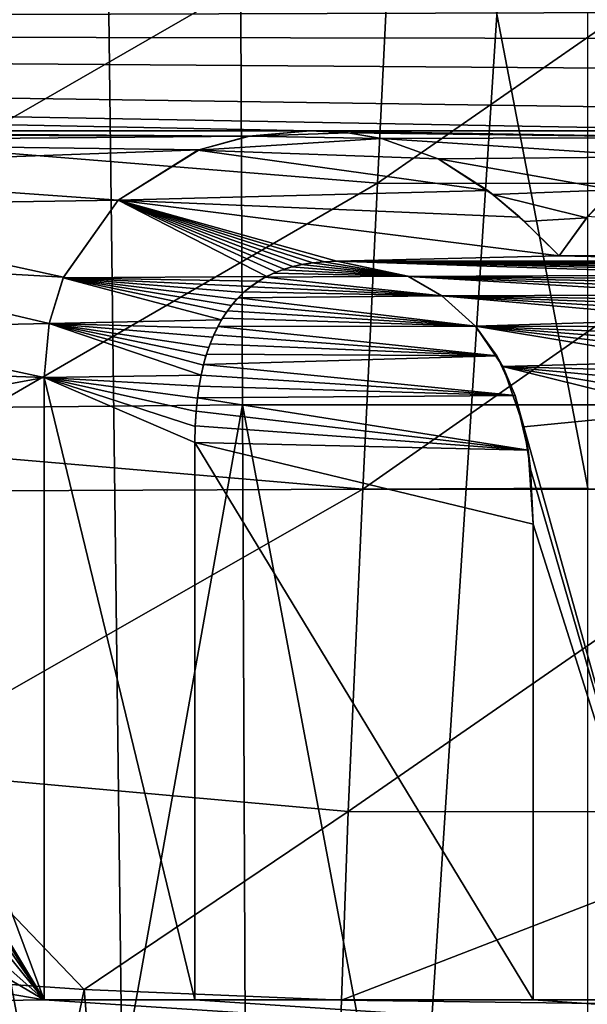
# Model space of a CAD drawing. Header units: millimetres. Extents: x -65 to 65, y -82 to 87.
# Tile 24 of 223: x -2.21 to 0, y -26.27 to -22.44. Entities that reach past the tile are written whole.
import ezdxf

# ---------------------------------------------------------------- set-up
doc = ezdxf.new("R2010")
doc.units = ezdxf.units.MM
doc.header["$LTSCALE"] = 101.851852
for name, color, linetype in [('3', 7, 'CONTINUOUS'), ('35', 7, 'CONTINUOUS'), ('4', 7, 'CONTINUOUS'), ('471', 7, 'CONTINUOUS'), ('812', 7, 'CONTINUOUS'), ('817', 7, 'CONTINUOUS'), ('845', 7, 'CONTINUOUS'), ('879', 7, 'CONTINUOUS'), ('880', 7, 'CONTINUOUS'), ('881', 7, 'CONTINUOUS'), ('882', 7, 'CONTINUOUS'), ('883', 7, 'CONTINUOUS'), ('884', 7, 'CONTINUOUS'), ('885', 7, 'CONTINUOUS'), ('886', 7, 'CONTINUOUS'), ('887', 7, 'CONTINUOUS'), ('888', 7, 'CONTINUOUS'), ('889', 7, 'CONTINUOUS'), ('890', 7, 'CONTINUOUS'), ('891', 7, 'CONTINUOUS')]:
    doc.layers.add(name, color=color, linetype=linetype)

msp = doc.modelspace()

# ---------------------------------------------------------------- linework, layer by layer
at = {"layer": '3', "color": 7, "linetype": 'CONTINUOUS', "true_color": 0xebebeb}
for points in [[(-4.2048, -9.9865, 127.9142), (-4.0266, -23.9608, 130.3782), (-1.403, -9.9598, 128.0651), (-4.2048, -9.9865, 127.9142)], [(-4.0266, -23.9608, 130.3782), (-1.3437, -23.9342, 130.5292), (-1.403, -9.9598, 128.0651), (-4.0266, -23.9608, 130.3782)], [(-1.3437, -23.9342, 130.5292), (1.3437, -23.9342, 130.5292), (-1.403, -9.9598, 128.0651), (-1.3437, -23.9342, 130.5292)], [(-1.403, -9.9598, 128.0651), (1.3437, -23.9342, 130.5292), (1.403, -9.9598, 128.0651), (-1.403, -9.9598, 128.0651)], [(-4.0266, -23.9608, 130.3782), (-3.8487, -37.9352, 132.8422), (-1.3437, -23.9342, 130.5292), (-4.0266, -23.9608, 130.3782)], [(-3.8487, -37.9352, 132.8422), (-1.2844, -37.9085, 132.9932), (-1.3437, -23.9342, 130.5292), (-3.8487, -37.9352, 132.8422)], [(-1.2844, -37.9085, 132.9932), (1.2844, -37.9085, 132.9932), (-1.3437, -23.9342, 130.5292), (-1.2844, -37.9085, 132.9932)], [(-1.3437, -23.9342, 130.5292), (1.2844, -37.9085, 132.9932), (1.3437, -23.9342, 130.5292), (-1.3437, -23.9342, 130.5292)]]:
    msp.add_3dface(points, dxfattribs=at)
at = {"layer": '35', "color": 7, "linetype": 'CONTINUOUS', "true_color": 0xebebeb}
for points in [[(-0.7638, -21.9667, 126.0388), (-2.4528, -22.9388, 126.6559), (-2.293, -21.8502, 125.9394), (-0.7638, -21.9667, 126.0388)], [(-0.8184, -23.0713, 126.7623), (-2.4528, -22.9388, 126.6559), (-0.7638, -21.9667, 126.0388), (-0.8184, -23.0713, 126.7623)], [(0.7699, -21.9673, 126.0387), (-0.8184, -23.0713, 126.7623), (-0.7638, -21.9667, 126.0388), (0.7699, -21.9673, 126.0387)], [(0.824, -23.072, 126.7623), (-0.8184, -23.0713, 126.7623), (0.7699, -21.9673, 126.0387), (0.824, -23.072, 126.7623)], [(-0.8184, -23.0713, 126.7623), (-2.6172, -24.1124, 127.221), (-2.4528, -22.9388, 126.6559), (-0.8184, -23.0713, 126.7623)], [(-0.875, -24.2617, 127.3335), (-2.6172, -24.1124, 127.221), (-0.8184, -23.0713, 126.7623), (-0.875, -24.2617, 127.3335)], [(0.824, -23.072, 126.7623), (-0.875, -24.2617, 127.3335), (-0.8184, -23.0713, 126.7623), (0.824, -23.072, 126.7623)], [(0.8795, -24.2626, 127.3336), (-0.875, -24.2617, 127.3335), (0.824, -23.072, 126.7623), (0.8795, -24.2626, 127.3336)], [(-0.875, -24.2617, 127.3335), (-2.7835, -25.3506, 127.6248), (-2.6172, -24.1124, 127.221), (-0.875, -24.2617, 127.3335)], [(-0.9325, -25.517, 127.7424), (-2.7835, -25.3506, 127.6248), (-0.875, -24.2617, 127.3335), (-0.9325, -25.517, 127.7424)], [(0.8795, -24.2626, 127.3336), (-0.9325, -25.517, 127.7424), (-0.875, -24.2617, 127.3335), (0.8795, -24.2626, 127.3336)], [(0.9357, -25.5183, 127.7426), (-0.9325, -25.517, 127.7424), (0.8795, -24.2626, 127.3336), (0.9357, -25.5183, 127.7426)], [(-1.9596, -26.2095, 127.8572), (-2.9658, -26.1408, 127.7854), (-2.7835, -25.3506, 127.6248), (-1.9596, -26.2095, 127.8572)], [(-0.9325, -25.517, 127.7424), (-1.9596, -26.2095, 127.8572), (-2.7835, -25.3506, 127.6248), (-0.9325, -25.517, 127.7424)], [(-0.958, -26.2503, 127.8997), (-1.9596, -26.2095, 127.8572), (-0.9325, -25.517, 127.7424), (-0.958, -26.2503, 127.8997)], [(0.9357, -25.5183, 127.7426), (-0.958, -26.2503, 127.8997), (-0.9325, -25.517, 127.7424), (0.9357, -25.5183, 127.7426)], [(0.0372, -26.2635, 127.9131), (-0.958, -26.2503, 127.8997), (0.9357, -25.5183, 127.7426), (0.0372, -26.2635, 127.9131)]]:
    msp.add_3dface(points, dxfattribs=at)
at = {"layer": '4', "color": 7, "linetype": 'CONTINUOUS', "true_color": 0xebebeb}
for points in [[(-1.9596, -26.2095, 127.8572), (-3.7243, -34.7659, 129.2355), (-2.9658, -26.1408, 127.7854), (-1.9596, -26.2095, 127.8572)], [(-1.2433, -34.7391, 129.3879), (-3.7243, -34.7659, 129.2355), (-1.9596, -26.2095, 127.8572), (-1.2433, -34.7391, 129.3879)], [(-0.958, -26.2503, 127.8997), (-1.2433, -34.7391, 129.3879), (-1.9596, -26.2095, 127.8572), (-0.958, -26.2503, 127.8997)], [(1.2426, -34.7391, 129.3879), (-1.2433, -34.7391, 129.3879), (1.0321, -26.2493, 127.8977), (1.2426, -34.7391, 129.3879)], [(1.0321, -26.2493, 127.8977), (-1.2433, -34.7391, 129.3879), (0.0372, -26.2635, 127.9131), (1.0321, -26.2493, 127.8977)], [(0.0372, -26.2635, 127.9131), (-1.2433, -34.7391, 129.3879), (-0.958, -26.2503, 127.8997), (0.0372, -26.2635, 127.9131)]]:
    msp.add_3dface(points, dxfattribs=at)
at = {"layer": '471', "color": 7, "linetype": 'CONTINUOUS', "true_color": 0xebebeb}
for points in [[(0, -10.1198, 128.1128), (-2.7121, -10.1323, 128.0421), (0, -24.2579, 130.6058), (0, -10.1198, 128.1128)], [(0, -24.2579, 130.6058), (-2.7121, -10.1323, 128.0421), (-2.5979, -24.2704, 130.5349), (0, -24.2579, 130.6058)], [(0, -24.2579, 130.6058), (-2.5979, -24.2704, 130.5349), (0, -38.396, 133.0987), (0, -24.2579, 130.6058)], [(0, -38.396, 133.0987), (-2.5979, -24.2704, 130.5349), (-2.4837, -38.4085, 133.0276), (0, -38.396, 133.0987)]]:
    msp.add_3dface(points, dxfattribs=at)
at = {"layer": '812', "linetype": 'CONTINUOUS'}
for points in [[(-5.1108, -41.7972, 87.5), (-1.6217, -41.9796, 87.5), (-3.8496, -16.5933, 87.5), (-5.1108, -41.7972, 87.5)], [(-3.8496, -16.5933, 87.5), (-1.6217, -41.9796, 87.5), (-1.933, -16.8606, 87.5), (-3.8496, -16.5933, 87.5)], [(-1.933, -16.8606, 87.5), (-1.6217, -41.9796, 87.5), (0, -16.95, 87.5), (-1.933, -16.8606, 87.5)], [(-1.6217, -41.9796, 87.5), (1.8721, -41.9728, 87.5), (0, -16.95, 87.5), (-1.6217, -41.9796, 87.5)]]:
    msp.add_3dface(points, dxfattribs=at)
at = {"layer": '817', "linetype": 'CONTINUOUS'}
for points in [[(-20.8235, -22.4726, 85), (-20.2639, -21.8512, 85), (3.2001, -22.3977, 85), (-20.8235, -22.4726, 85)], [(4.8941, -22.5159, 85), (-20.8235, -22.4726, 85), (3.2001, -22.3977, 85), (4.8941, -22.5159, 85)], [(4.914, -22.8437, 85), (-20.8235, -22.4726, 85), (4.9088, -22.6584, 85), (4.914, -22.8437, 85)], [(-20.8235, -22.4726, 85), (4.914, -22.8437, 85), (0.7347, -22.8681, 85), (-20.8235, -22.4726, 85)], [(4.9088, -22.6584, 85), (-20.8235, -22.4726, 85), (4.8941, -22.5159, 85), (4.9088, -22.6584, 85)], [(-1.0799, -22.8681, 85), (-20.8235, -22.4726, 85), (0.7347, -22.8681, 85), (-1.0799, -22.8681, 85)], [(-20.8235, -22.4726, 85), (-1.0799, -22.8681, 85), (-4.2877, -22.8681, 85), (-20.8235, -22.4726, 85)], [(-1.0799, -22.8681, 85), (-1.3169, -22.888, 85), (-4.2877, -22.8681, 85), (-1.0799, -22.8681, 85)], [(-4.2877, -22.8681, 85), (-1.3169, -22.888, 85), (-4.0476, -22.8797, 85), (-4.2877, -22.8681, 85)], [(-0.9335, -22.8759, 85), (-1.0799, -22.8681, 85), (0.4997, -22.8935, 85), (-0.9335, -22.8759, 85)], [(0.4997, -22.8935, 85), (-1.0799, -22.8681, 85), (0.7347, -22.8681, 85), (0.4997, -22.8935, 85)], [(-4.0476, -22.8797, 85), (-1.3169, -22.888, 85), (-3.8468, -22.911, 85), (-4.0476, -22.8797, 85)], [(-1.3169, -22.888, 85), (-1.5129, -22.9414, 85), (-3.8468, -22.911, 85), (-1.3169, -22.888, 85)], [(-3.8468, -22.911, 85), (-1.5129, -22.9414, 85), (-3.5364, -23.0154, 85), (-3.8468, -22.911, 85)], [(-0.8029, -22.8978, 85), (-0.9335, -22.8759, 85), (0.4997, -22.8935, 85), (-0.8029, -22.8978, 85)], [(0.2826, -22.9689, 85), (-0.8029, -22.8978, 85), (0.4997, -22.8935, 85), (0.2826, -22.9689, 85)], [(-0.5826, -22.9763, 85), (-0.8029, -22.8978, 85), (0.2826, -22.9689, 85), (-0.5826, -22.9763, 85)], [(-1.5129, -22.9414, 85), (-1.8277, -23.1378, 85), (-3.5364, -23.0154, 85), (-1.5129, -22.9414, 85)], [(0.0985, -23.0967, 85), (-0.5826, -22.9763, 85), (0.2826, -22.9689, 85), (0.0985, -23.0967, 85)], [(-0.3694, -23.1148, 85), (-0.5826, -22.9763, 85), (0.0985, -23.0967, 85), (-0.3694, -23.1148, 85)], [(-3.5364, -23.0154, 85), (-1.8277, -23.1378, 85), (-3.3101, -23.1614, 85), (-3.5364, -23.0154, 85)], [(-0.004, -23.2058, 85), (-0.3694, -23.1148, 85), (0.0985, -23.0967, 85), (-0.004, -23.2058, 85)], [(-1.8277, -23.1378, 85), (-2.0397, -23.4369, 85), (-3.3101, -23.1614, 85), (-1.8277, -23.1378, 85)], [(-0.2465, -23.2201, 85), (-0.3694, -23.1148, 85), (-0.004, -23.2058, 85), (-0.2465, -23.2201, 85)], [(-3.3101, -23.1614, 85), (-2.0397, -23.4369, 85), (-3.1205, -23.3765, 85), (-3.3101, -23.1614, 85)], [(-0.1115, -23.3539, 85), (-0.2465, -23.2201, 85), (-0.004, -23.2058, 85), (-0.1115, -23.3539, 85)], [(-2.0397, -23.4369, 85), (-2.0955, -23.6171, 85), (-3.1205, -23.3765, 85), (-2.0397, -23.4369, 85)], [(-3.1205, -23.3765, 85), (-2.0955, -23.6171, 85), (-3.0054, -23.6375, 85), (-3.1205, -23.3765, 85)], [(-1.1877, -23.408, 85), (-0.7004, -23.4331, 85), (-1.223, -23.4219, 85), (-1.1877, -23.408, 85)], [(-1.1516, -23.3967, 85), (-0.7004, -23.4331, 85), (-1.1877, -23.408, 85), (-1.1516, -23.3967, 85)], [(-1.1145, -23.3881, 85), (-0.7004, -23.4331, 85), (-1.1516, -23.3967, 85), (-1.1145, -23.3881, 85)], [(-1.0731, -23.3813, 85), (-0.7004, -23.4331, 85), (-1.1145, -23.3881, 85), (-1.0731, -23.3813, 85)], [(-1.027, -23.3769, 85), (-0.7004, -23.4331, 85), (-1.0731, -23.3813, 85), (-1.027, -23.3769, 85)], [(-0.9761, -23.3753, 85), (-0.7004, -23.4331, 85), (-1.027, -23.3769, 85), (-0.9761, -23.3753, 85)], [(-1.2551, -23.4377, 85), (-0.5685, -23.51, 85), (-1.2846, -23.4551, 85), (-1.2551, -23.4377, 85)], [(-1.223, -23.4219, 85), (-0.7004, -23.4331, 85), (-1.2551, -23.4377, 85), (-1.223, -23.4219, 85)], [(-0.7004, -23.4331, 85), (-0.5685, -23.51, 85), (-1.2551, -23.4377, 85), (-0.7004, -23.4331, 85)], [(-1.3117, -23.4742, 85), (-0.5685, -23.51, 85), (-1.3367, -23.4948, 85), (-1.3117, -23.4742, 85)], [(-1.2846, -23.4551, 85), (-0.5685, -23.51, 85), (-1.3117, -23.4742, 85), (-1.2846, -23.4551, 85)], [(-1.3598, -23.517, 85), (-0.4376, -23.6281, 85), (-1.3815, -23.5411, 85), (-1.3598, -23.517, 85)], [(-1.3367, -23.4948, 85), (-0.5685, -23.51, 85), (-1.3598, -23.517, 85), (-1.3367, -23.4948, 85)], [(-0.5685, -23.51, 85), (-0.4376, -23.6281, 85), (-1.3598, -23.517, 85), (-0.5685, -23.51, 85)], [(-1.3815, -23.5411, 85), (-0.4376, -23.6281, 85), (-1.402, -23.5676, 85), (-1.3815, -23.5411, 85)], [(-1.4217, -23.5973, 85), (-0.4376, -23.6281, 85), (-1.4401, -23.6297, 85), (-1.4217, -23.5973, 85)], [(-1.402, -23.5676, 85), (-0.4376, -23.6281, 85), (-1.4217, -23.5973, 85), (-1.402, -23.5676, 85)], [(-2.0955, -23.6171, 85), (-2.1156, -23.8274, 85), (-3.0054, -23.6375, 85), (-2.0955, -23.6171, 85)], [(-3.0054, -23.6375, 85), (-2.1156, -23.8274, 85), (-2.9736, -23.796, 85), (-3.0054, -23.6375, 85)], [(-1.4401, -23.6297, 85), (-0.3534, -23.7426, 85), (-1.4556, -23.6614, 85), (-1.4401, -23.6297, 85)], [(-0.4376, -23.6281, 85), (-0.3534, -23.7426, 85), (-1.4401, -23.6297, 85), (-0.4376, -23.6281, 85)], [(-1.4556, -23.6614, 85), (-0.3534, -23.7426, 85), (-1.4701, -23.6966, 85), (-1.4556, -23.6614, 85)], [(-1.4701, -23.6966, 85), (-0.3534, -23.7426, 85), (-1.484, -23.7368, 85), (-1.4701, -23.6966, 85)], [(-1.484, -23.7368, 85), (-0.3534, -23.7426, 85), (-1.4953, -23.7767, 85), (-1.484, -23.7368, 85)], [(-0.3534, -23.7426, 85), (-0.2831, -23.897, 85), (-1.4953, -23.7767, 85), (-0.3534, -23.7426, 85)], [(-1.4953, -23.7767, 85), (-0.2831, -23.897, 85), (-1.5051, -23.8187, 85), (-1.4953, -23.7767, 85)], [(-2.1156, -23.8274, 85), (-2.9618, -23.9832, 85), (-2.9736, -23.796, 85), (-2.1156, -23.8274, 85)], [(-2.1156, -23.8274, 85), (-2.1156, -26.25, 85), (-2.9618, -23.9832, 85), (-2.1156, -23.8274, 85)], [(-1.5051, -23.8187, 85), (-0.2831, -23.897, 85), (-1.5129, -23.861, 85), (-1.5051, -23.8187, 85)], [(-1.5129, -23.861, 85), (-0.2831, -23.897, 85), (-1.5193, -23.9072, 85), (-1.5129, -23.861, 85)], [(-1.5193, -23.9072, 85), (-0.2322, -24.11, 85), (-1.5244, -23.9581, 85), (-1.5193, -23.9072, 85)], [(-0.2831, -23.897, 85), (-0.2322, -24.11, 85), (-1.5193, -23.9072, 85), (-0.2831, -23.897, 85)], [(-2.9618, -23.9832, 85), (-2.1156, -26.25, 85), (-2.9465, -24.8691, 85), (-2.9618, -23.9832, 85)], [(-1.5244, -23.9581, 85), (-0.2322, -24.11, 85), (-1.5276, -24.0161, 85), (-1.5244, -23.9581, 85)], [(-1.5276, -24.0161, 85), (-0.2322, -24.11, 85), (-1.529, -24.081, 85), (-1.5276, -24.0161, 85)], [(-0.2123, -24.3987, 85), (-0.2123, -26.25, 85), (-1.529, -24.081, 85), (-0.2123, -24.3987, 85)], [(-1.529, -24.081, 85), (-0.2123, -26.25, 85), (-1.529, -26.25, 85), (-1.529, -24.081, 85)], [(-0.2322, -24.11, 85), (-0.2123, -24.3987, 85), (-1.529, -24.081, 85), (-0.2322, -24.11, 85)], [(-2.9465, -24.8691, 85), (-2.1156, -26.25, 85), (-2.8584, -25.0849, 85), (-2.9465, -24.8691, 85)], [(-2.8584, -25.0849, 85), (-2.1156, -26.25, 85), (-2.8336, -25.2168, 85), (-2.8584, -25.0849, 85)], [(-2.8336, -25.2168, 85), (-2.1156, -26.25, 85), (-2.8243, -25.3732, 85), (-2.8336, -25.2168, 85)], [(-2.8243, -25.3732, 85), (-2.1156, -26.25, 85), (-2.8456, -25.6007, 85), (-2.8243, -25.3732, 85)], [(-2.8456, -25.6007, 85), (-2.1156, -26.25, 85), (-2.9031, -25.7873, 85), (-2.8456, -25.6007, 85)], [(-2.9031, -25.7873, 85), (-2.1156, -26.25, 85), (-3.1116, -26.0789, 85), (-2.9031, -25.7873, 85)], [(-3.1116, -26.0789, 85), (-2.1156, -26.25, 85), (-3.428, -26.2702, 85), (-3.1116, -26.0789, 85)], [(-2.1156, -26.25, 85), (35, -28.6762, 85), (-3.428, -26.2702, 85), (-2.1156, -26.25, 85)], [(-1.529, -26.25, 85), (35, -28.6762, 85), (-2.1156, -26.25, 85), (-1.529, -26.25, 85)], [(-0.2123, -26.25, 85), (35, -28.6762, 85), (-1.529, -26.25, 85), (-0.2123, -26.25, 85)], [(0.3742, -26.25, 85), (35, -28.6762, 85), (-0.2123, -26.25, 85), (0.3742, -26.25, 85)]]:
    msp.add_3dface(points, dxfattribs=at)
at = {"layer": '845', "linetype": 'CONTINUOUS'}
for points in [[(-1.0799, -22.8681, 84.5), (-0.9326, -22.876, 84.5), (-1.3203, -22.8886, 84.5), (-1.0799, -22.8681, 84.5)], [(-1.3203, -22.8886, 84.5), (-0.8034, -22.8977, 84.5), (-1.517, -22.943, 84.5), (-1.3203, -22.8886, 84.5)], [(-0.8034, -22.8977, 84.5), (-0.5826, -22.9763, 84.5), (-1.517, -22.943, 84.5), (-0.8034, -22.8977, 84.5)], [(-0.9326, -22.876, 84.5), (-0.8034, -22.8977, 84.5), (-1.3203, -22.8886, 84.5), (-0.9326, -22.876, 84.5)], [(-1.517, -22.943, 84.5), (-0.3893, -23.0993, 84.5), (-1.8277, -23.1378, 84.5), (-1.517, -22.943, 84.5)], [(-0.5826, -22.9763, 84.5), (-0.3893, -23.0993, 84.5), (-1.517, -22.943, 84.5), (-0.5826, -22.9763, 84.5)], [(-0.3893, -23.0993, 84.5), (-0.2645, -23.2036, 84.5), (-1.8277, -23.1378, 84.5), (-0.3893, -23.0993, 84.5)], [(-2.0411, -23.44, 84.5), (-1.8277, -23.1378, 84.5), (-1.2484, -23.4341, 84.5), (-2.0411, -23.44, 84.5)], [(-0.2645, -23.2036, 84.5), (-0.1115, -23.3539, 84.5), (-1.8277, -23.1378, 84.5), (-0.2645, -23.2036, 84.5)], [(-1.8277, -23.1378, 84.5), (-0.1115, -23.3539, 84.5), (-0.9761, -23.3753, 84.5), (-1.8277, -23.1378, 84.5)], [(-1.2484, -23.4341, 84.5), (-1.8277, -23.1378, 84.5), (-1.2132, -23.4177, 84.5), (-1.2484, -23.4341, 84.5)], [(-1.2132, -23.4177, 84.5), (-1.8277, -23.1378, 84.5), (-1.1815, -23.4058, 84.5), (-1.2132, -23.4177, 84.5)], [(-1.1815, -23.4058, 84.5), (-1.8277, -23.1378, 84.5), (-1.1473, -23.3956, 84.5), (-1.1815, -23.4058, 84.5)], [(-1.1473, -23.3956, 84.5), (-1.8277, -23.1378, 84.5), (-1.1101, -23.3872, 84.5), (-1.1473, -23.3956, 84.5)], [(-1.1101, -23.3872, 84.5), (-1.8277, -23.1378, 84.5), (-1.0696, -23.3808, 84.5), (-1.1101, -23.3872, 84.5)], [(-1.0696, -23.3808, 84.5), (-1.8277, -23.1378, 84.5), (-1.025, -23.3768, 84.5), (-1.0696, -23.3808, 84.5)], [(-1.025, -23.3768, 84.5), (-1.8277, -23.1378, 84.5), (-0.9761, -23.3753, 84.5), (-1.025, -23.3768, 84.5)], [(0.0005, -23.2003, 84.5), (1.6909, -23.3539, 84.5), (-0.1115, -23.3539, 84.5), (0.0005, -23.2003, 84.5)], [(-0.9761, -23.3753, 84.5), (-0.1115, -23.3539, 84.5), (0.8722, -23.3753, 84.5), (-0.9761, -23.3753, 84.5)], [(-0.1115, -23.3539, 84.5), (1.6909, -23.3539, 84.5), (0.8722, -23.3753, 84.5), (-0.1115, -23.3539, 84.5)], [(-0.6981, -23.4341, 84.5), (-0.9761, -23.3753, 84.5), (0.6187, -23.4282, 84.5), (-0.6981, -23.4341, 84.5)], [(0.6187, -23.4282, 84.5), (-0.9761, -23.3753, 84.5), (0.6508, -23.4136, 84.5), (0.6187, -23.4282, 84.5)], [(0.6508, -23.4136, 84.5), (-0.9761, -23.3753, 84.5), (0.6799, -23.403, 84.5), (0.6508, -23.4136, 84.5)], [(0.6799, -23.403, 84.5), (-0.9761, -23.3753, 84.5), (0.7116, -23.3938, 84.5), (0.6799, -23.403, 84.5)], [(0.7116, -23.3938, 84.5), (-0.9761, -23.3753, 84.5), (0.7462, -23.3862, 84.5), (0.7116, -23.3938, 84.5)], [(0.7462, -23.3862, 84.5), (-0.9761, -23.3753, 84.5), (0.784, -23.3803, 84.5), (0.7462, -23.3862, 84.5)], [(0.784, -23.3803, 84.5), (-0.9761, -23.3753, 84.5), (0.826, -23.3767, 84.5), (0.784, -23.3803, 84.5)], [(0.826, -23.3767, 84.5), (-0.9761, -23.3753, 84.5), (0.8722, -23.3753, 84.5), (0.826, -23.3767, 84.5)], [(-2.0956, -23.6175, 84.5), (-2.0411, -23.44, 84.5), (-1.4252, -23.6029, 84.5), (-2.0956, -23.6175, 84.5)], [(-1.2809, -23.4527, 84.5), (-2.0411, -23.44, 84.5), (-1.2484, -23.4341, 84.5), (-1.2809, -23.4527, 84.5)], [(-1.4252, -23.6029, 84.5), (-2.0411, -23.44, 84.5), (-1.4064, -23.5738, 84.5), (-1.4252, -23.6029, 84.5)], [(-1.4064, -23.5738, 84.5), (-2.0411, -23.44, 84.5), (-1.3866, -23.5473, 84.5), (-1.4064, -23.5738, 84.5)], [(-1.3866, -23.5473, 84.5), (-2.0411, -23.44, 84.5), (-1.3657, -23.5232, 84.5), (-1.3866, -23.5473, 84.5)], [(-1.3657, -23.5232, 84.5), (-2.0411, -23.44, 84.5), (-1.3393, -23.4971, 84.5), (-1.3657, -23.5232, 84.5)], [(-1.3393, -23.4971, 84.5), (-2.0411, -23.44, 84.5), (-1.3111, -23.4737, 84.5), (-1.3393, -23.4971, 84.5)], [(-1.3111, -23.4737, 84.5), (-2.0411, -23.44, 84.5), (-1.2809, -23.4527, 84.5), (-1.3111, -23.4737, 84.5)], [(0.5893, -23.4446, 84.5), (-0.6981, -23.4341, 84.5), (0.6187, -23.4282, 84.5), (0.5893, -23.4446, 84.5)], [(-0.5684, -23.5101, 84.5), (-0.6981, -23.4341, 84.5), (0.5136, -23.5059, 84.5), (-0.5684, -23.5101, 84.5)], [(0.5136, -23.5059, 84.5), (-0.6981, -23.4341, 84.5), (0.537, -23.4834, 84.5), (0.5136, -23.5059, 84.5)], [(0.537, -23.4834, 84.5), (-0.6981, -23.4341, 84.5), (0.5621, -23.463, 84.5), (0.537, -23.4834, 84.5)], [(0.5621, -23.463, 84.5), (-0.6981, -23.4341, 84.5), (0.5893, -23.4446, 84.5), (0.5621, -23.463, 84.5)], [(0.4953, -23.5266, 84.5), (-0.5684, -23.5101, 84.5), (0.5136, -23.5059, 84.5), (0.4953, -23.5266, 84.5)], [(-0.4376, -23.6281, 84.5), (-0.5684, -23.5101, 84.5), (0.4464, -23.6005, 84.5), (-0.4376, -23.6281, 84.5)], [(0.4464, -23.6005, 84.5), (-0.5684, -23.5101, 84.5), (0.4617, -23.5736, 84.5), (0.4464, -23.6005, 84.5)], [(0.4617, -23.5736, 84.5), (-0.5684, -23.5101, 84.5), (0.478, -23.549, 84.5), (0.4617, -23.5736, 84.5)], [(0.478, -23.549, 84.5), (-0.5684, -23.5101, 84.5), (0.4953, -23.5266, 84.5), (0.478, -23.549, 84.5)], [(-1.4429, -23.635, 84.5), (-2.0956, -23.6175, 84.5), (-1.4252, -23.6029, 84.5), (-1.4429, -23.635, 84.5)], [(0.4322, -23.6301, 84.5), (-0.4376, -23.6281, 84.5), (0.4464, -23.6005, 84.5), (0.4322, -23.6301, 84.5)], [(-2.1156, -23.8274, 84.5), (-2.0956, -23.6175, 84.5), (-1.5049, -23.8181, 84.5), (-2.1156, -23.8274, 84.5)], [(-1.5049, -23.8181, 84.5), (-2.0956, -23.6175, 84.5), (-1.4959, -23.779, 84.5), (-1.5049, -23.8181, 84.5)], [(-1.4959, -23.779, 84.5), (-2.0956, -23.6175, 84.5), (-1.486, -23.7432, 84.5), (-1.4959, -23.779, 84.5)], [(-1.486, -23.7432, 84.5), (-2.0956, -23.6175, 84.5), (-1.4752, -23.7104, 84.5), (-1.486, -23.7432, 84.5)], [(-1.4752, -23.7104, 84.5), (-2.0956, -23.6175, 84.5), (-1.4596, -23.6707, 84.5), (-1.4752, -23.7104, 84.5)], [(-1.4596, -23.6707, 84.5), (-2.0956, -23.6175, 84.5), (-1.4429, -23.635, 84.5), (-1.4596, -23.6707, 84.5)], [(-0.3301, -23.7851, 84.5), (-0.4376, -23.6281, 84.5), (0.3911, -23.7647, 84.5), (-0.3301, -23.7851, 84.5)], [(0.3911, -23.7647, 84.5), (-0.4376, -23.6281, 84.5), (0.3993, -23.7275, 84.5), (0.3911, -23.7647, 84.5)], [(0.3993, -23.7275, 84.5), (-0.4376, -23.6281, 84.5), (0.4087, -23.6936, 84.5), (0.3993, -23.7275, 84.5)], [(0.4087, -23.6936, 84.5), (-0.4376, -23.6281, 84.5), (0.419, -23.6628, 84.5), (0.4087, -23.6936, 84.5)], [(0.419, -23.6628, 84.5), (-0.4376, -23.6281, 84.5), (0.4322, -23.6301, 84.5), (0.419, -23.6628, 84.5)], [(0.3843, -23.8059, 84.5), (-0.3301, -23.7851, 84.5), (0.3911, -23.7647, 84.5), (0.3843, -23.8059, 84.5)], [(-0.2491, -24.0189, 84.5), (-0.3301, -23.7851, 84.5), (0.3742, -23.9588, 84.5), (-0.2491, -24.0189, 84.5)], [(0.3742, -23.9588, 84.5), (-0.3301, -23.7851, 84.5), (0.3756, -23.9025, 84.5), (0.3742, -23.9588, 84.5)], [(0.3756, -23.9025, 84.5), (-0.3301, -23.7851, 84.5), (0.3789, -23.8514, 84.5), (0.3756, -23.9025, 84.5)], [(0.3789, -23.8514, 84.5), (-0.3301, -23.7851, 84.5), (0.3843, -23.8059, 84.5), (0.3789, -23.8514, 84.5)], [(-1.5128, -23.8609, 84.5), (-2.1156, -23.8274, 84.5), (-1.5049, -23.8181, 84.5), (-1.5128, -23.8609, 84.5)], [(-2.1156, -26.25, 84.5), (-2.1156, -23.8274, 84.5), (-1.529, -26.25, 84.5), (-2.1156, -26.25, 84.5)], [(-1.529, -26.25, 84.5), (-2.1156, -23.8274, 84.5), (-1.529, -24.081, 84.5), (-1.529, -26.25, 84.5)], [(-1.529, -24.081, 84.5), (-2.1156, -23.8274, 84.5), (-1.5277, -24.0177, 84.5), (-1.529, -24.081, 84.5)], [(-1.5277, -24.0177, 84.5), (-2.1156, -23.8274, 84.5), (-1.5245, -23.96, 84.5), (-1.5277, -24.0177, 84.5)], [(-1.5245, -23.96, 84.5), (-2.1156, -23.8274, 84.5), (-1.5194, -23.908, 84.5), (-1.5245, -23.96, 84.5)], [(-1.5194, -23.908, 84.5), (-2.1156, -23.8274, 84.5), (-1.5128, -23.8609, 84.5), (-1.5194, -23.908, 84.5)], [(0.3742, -26.25, 84.5), (-0.2491, -24.0189, 84.5), (0.3742, -23.9588, 84.5), (0.3742, -26.25, 84.5)], [(-0.2228, -24.1837, 84.5), (-0.2491, -24.0189, 84.5), (0.3742, -26.25, 84.5), (-0.2228, -24.1837, 84.5)], [(-0.2123, -24.3987, 84.5), (-0.2228, -24.1837, 84.5), (0.3742, -26.25, 84.5), (-0.2123, -24.3987, 84.5)], [(-0.2123, -26.25, 84.5), (-0.2123, -24.3987, 84.5), (0.3742, -26.25, 84.5), (-0.2123, -26.25, 84.5)]]:
    msp.add_3dface(points, dxfattribs=at)
at = {"layer": '879', "linetype": 'CONTINUOUS'}
for points in [[(0.3742, -26.25, 85), (-0.2123, -26.25, 85), (0.3742, -26.25, 84.5), (0.3742, -26.25, 85)], [(-0.2123, -26.25, 85), (-0.2123, -26.25, 84.5), (0.3742, -26.25, 84.5), (-0.2123, -26.25, 85)]]:
    msp.add_3dface(points, dxfattribs=at)
at = {"layer": '880', "linetype": 'CONTINUOUS'}
for points in [[(-0.2123, -26.25, 85), (-0.2123, -24.3987, 85), (-0.2123, -26.25, 84.5), (-0.2123, -26.25, 85)], [(-0.2123, -24.3987, 85), (-0.2123, -24.3987, 84.5), (-0.2123, -26.25, 84.5), (-0.2123, -24.3987, 85)]]:
    msp.add_3dface(points, dxfattribs=at)
at = {"layer": '881', "linetype": 'CONTINUOUS'}
for points in [[(-0.3534, -23.7426, 85), (-0.4376, -23.6281, 85), (-0.3301, -23.7851, 84.5), (-0.3534, -23.7426, 85)], [(-0.4376, -23.6281, 85), (-0.4376, -23.6281, 84.5), (-0.3301, -23.7851, 84.5), (-0.4376, -23.6281, 85)], [(-0.2831, -23.897, 85), (-0.3534, -23.7426, 85), (-0.3301, -23.7851, 84.5), (-0.2831, -23.897, 85)], [(-0.2831, -23.897, 85), (-0.3301, -23.7851, 84.5), (-0.2491, -24.0189, 84.5), (-0.2831, -23.897, 85)], [(-0.2322, -24.11, 85), (-0.2831, -23.897, 85), (-0.2491, -24.0189, 84.5), (-0.2322, -24.11, 85)], [(-0.2322, -24.11, 85), (-0.2491, -24.0189, 84.5), (-0.2228, -24.1837, 84.5), (-0.2322, -24.11, 85)], [(-0.2123, -24.3987, 85), (-0.2322, -24.11, 85), (-0.2123, -24.3987, 84.5), (-0.2123, -24.3987, 85)], [(-0.2322, -24.11, 85), (-0.2228, -24.1837, 84.5), (-0.2123, -24.3987, 84.5), (-0.2322, -24.11, 85)]]:
    msp.add_3dface(points, dxfattribs=at)
at = {"layer": '882', "linetype": 'CONTINUOUS'}
for points in [[(-0.7004, -23.4331, 85), (-0.9761, -23.3753, 85), (-0.6981, -23.4341, 84.5), (-0.7004, -23.4331, 85)], [(-0.9761, -23.3753, 85), (-0.9761, -23.3753, 84.5), (-0.6981, -23.4341, 84.5), (-0.9761, -23.3753, 85)], [(-0.5685, -23.51, 85), (-0.7004, -23.4331, 85), (-0.6981, -23.4341, 84.5), (-0.5685, -23.51, 85)], [(-0.5685, -23.51, 85), (-0.6981, -23.4341, 84.5), (-0.5684, -23.5101, 84.5), (-0.5685, -23.51, 85)], [(-0.4376, -23.6281, 85), (-0.5685, -23.51, 85), (-0.4376, -23.6281, 84.5), (-0.4376, -23.6281, 85)], [(-0.5685, -23.51, 85), (-0.5684, -23.5101, 84.5), (-0.4376, -23.6281, 84.5), (-0.5685, -23.51, 85)]]:
    msp.add_3dface(points, dxfattribs=at)
at = {"layer": '883', "linetype": 'CONTINUOUS'}
for points in [[(-1.1877, -23.408, 85), (-1.223, -23.4219, 85), (-1.2132, -23.4177, 84.5), (-1.1877, -23.408, 85)], [(-1.1877, -23.408, 85), (-1.2132, -23.4177, 84.5), (-1.1815, -23.4058, 84.5), (-1.1877, -23.408, 85)], [(-1.1516, -23.3967, 85), (-1.1877, -23.408, 85), (-1.1815, -23.4058, 84.5), (-1.1516, -23.3967, 85)], [(-1.1516, -23.3967, 85), (-1.1815, -23.4058, 84.5), (-1.1473, -23.3956, 84.5), (-1.1516, -23.3967, 85)], [(-1.1145, -23.3881, 85), (-1.1516, -23.3967, 85), (-1.1473, -23.3956, 84.5), (-1.1145, -23.3881, 85)], [(-1.1145, -23.3881, 85), (-1.1473, -23.3956, 84.5), (-1.1101, -23.3872, 84.5), (-1.1145, -23.3881, 85)], [(-1.0731, -23.3813, 85), (-1.1145, -23.3881, 85), (-1.1101, -23.3872, 84.5), (-1.0731, -23.3813, 85)], [(-1.0731, -23.3813, 85), (-1.1101, -23.3872, 84.5), (-1.0696, -23.3808, 84.5), (-1.0731, -23.3813, 85)], [(-1.027, -23.3769, 85), (-1.0731, -23.3813, 85), (-1.0696, -23.3808, 84.5), (-1.027, -23.3769, 85)], [(-1.027, -23.3769, 85), (-1.0696, -23.3808, 84.5), (-1.025, -23.3768, 84.5), (-1.027, -23.3769, 85)], [(-0.9761, -23.3753, 85), (-1.027, -23.3769, 85), (-0.9761, -23.3753, 84.5), (-0.9761, -23.3753, 85)], [(-1.027, -23.3769, 85), (-1.025, -23.3768, 84.5), (-0.9761, -23.3753, 84.5), (-1.027, -23.3769, 85)], [(-1.2551, -23.4377, 85), (-1.2846, -23.4551, 85), (-1.2809, -23.4527, 84.5), (-1.2551, -23.4377, 85)], [(-1.2551, -23.4377, 85), (-1.2809, -23.4527, 84.5), (-1.2484, -23.4341, 84.5), (-1.2551, -23.4377, 85)], [(-1.223, -23.4219, 85), (-1.2551, -23.4377, 85), (-1.2484, -23.4341, 84.5), (-1.223, -23.4219, 85)], [(-1.223, -23.4219, 85), (-1.2484, -23.4341, 84.5), (-1.2132, -23.4177, 84.5), (-1.223, -23.4219, 85)], [(-1.3367, -23.4948, 85), (-1.3393, -23.4971, 84.5), (-1.3111, -23.4737, 84.5), (-1.3367, -23.4948, 85)], [(-1.3117, -23.4742, 85), (-1.3367, -23.4948, 85), (-1.3111, -23.4737, 84.5), (-1.3117, -23.4742, 85)], [(-1.2846, -23.4551, 85), (-1.3117, -23.4742, 85), (-1.3111, -23.4737, 84.5), (-1.2846, -23.4551, 85)], [(-1.2846, -23.4551, 85), (-1.3111, -23.4737, 84.5), (-1.2809, -23.4527, 84.5), (-1.2846, -23.4551, 85)], [(-1.3815, -23.5411, 85), (-1.3866, -23.5473, 84.5), (-1.3657, -23.5232, 84.5), (-1.3815, -23.5411, 85)], [(-1.3598, -23.517, 85), (-1.3815, -23.5411, 85), (-1.3657, -23.5232, 84.5), (-1.3598, -23.517, 85)], [(-1.3598, -23.517, 85), (-1.3657, -23.5232, 84.5), (-1.3393, -23.4971, 84.5), (-1.3598, -23.517, 85)], [(-1.3367, -23.4948, 85), (-1.3598, -23.517, 85), (-1.3393, -23.4971, 84.5), (-1.3367, -23.4948, 85)], [(-1.402, -23.5676, 85), (-1.4064, -23.5738, 84.5), (-1.3866, -23.5473, 84.5), (-1.402, -23.5676, 85)], [(-1.3815, -23.5411, 85), (-1.402, -23.5676, 85), (-1.3866, -23.5473, 84.5), (-1.3815, -23.5411, 85)], [(-1.4401, -23.6297, 85), (-1.4429, -23.635, 84.5), (-1.4252, -23.6029, 84.5), (-1.4401, -23.6297, 85)], [(-1.4217, -23.5973, 85), (-1.4401, -23.6297, 85), (-1.4252, -23.6029, 84.5), (-1.4217, -23.5973, 85)], [(-1.4217, -23.5973, 85), (-1.4252, -23.6029, 84.5), (-1.4064, -23.5738, 84.5), (-1.4217, -23.5973, 85)], [(-1.402, -23.5676, 85), (-1.4217, -23.5973, 85), (-1.4064, -23.5738, 84.5), (-1.402, -23.5676, 85)], [(-1.4556, -23.6614, 85), (-1.4596, -23.6707, 84.5), (-1.4429, -23.635, 84.5), (-1.4556, -23.6614, 85)], [(-1.4401, -23.6297, 85), (-1.4556, -23.6614, 85), (-1.4429, -23.635, 84.5), (-1.4401, -23.6297, 85)], [(-1.4701, -23.6966, 85), (-1.4752, -23.7104, 84.5), (-1.4596, -23.6707, 84.5), (-1.4701, -23.6966, 85)], [(-1.4556, -23.6614, 85), (-1.4701, -23.6966, 85), (-1.4596, -23.6707, 84.5), (-1.4556, -23.6614, 85)], [(-1.484, -23.7368, 85), (-1.486, -23.7432, 84.5), (-1.4752, -23.7104, 84.5), (-1.484, -23.7368, 85)], [(-1.4701, -23.6966, 85), (-1.484, -23.7368, 85), (-1.4752, -23.7104, 84.5), (-1.4701, -23.6966, 85)], [(-1.4953, -23.7767, 85), (-1.4959, -23.779, 84.5), (-1.486, -23.7432, 84.5), (-1.4953, -23.7767, 85)], [(-1.484, -23.7368, 85), (-1.4953, -23.7767, 85), (-1.486, -23.7432, 84.5), (-1.484, -23.7368, 85)], [(-1.4953, -23.7767, 85), (-1.5051, -23.8187, 85), (-1.4959, -23.779, 84.5), (-1.4953, -23.7767, 85)], [(-1.5051, -23.8187, 85), (-1.5049, -23.8181, 84.5), (-1.4959, -23.779, 84.5), (-1.5051, -23.8187, 85)], [(-1.5051, -23.8187, 85), (-1.5129, -23.861, 85), (-1.5128, -23.8609, 84.5), (-1.5051, -23.8187, 85)], [(-1.5051, -23.8187, 85), (-1.5128, -23.8609, 84.5), (-1.5049, -23.8181, 84.5), (-1.5051, -23.8187, 85)], [(-1.5193, -23.9072, 85), (-1.5194, -23.908, 84.5), (-1.5128, -23.8609, 84.5), (-1.5193, -23.9072, 85)], [(-1.5129, -23.861, 85), (-1.5193, -23.9072, 85), (-1.5128, -23.8609, 84.5), (-1.5129, -23.861, 85)], [(-1.5244, -23.9581, 85), (-1.5245, -23.96, 84.5), (-1.5194, -23.908, 84.5), (-1.5244, -23.9581, 85)], [(-1.5193, -23.9072, 85), (-1.5244, -23.9581, 85), (-1.5194, -23.908, 84.5), (-1.5193, -23.9072, 85)], [(-1.5276, -24.0161, 85), (-1.5277, -24.0177, 84.5), (-1.5245, -23.96, 84.5), (-1.5276, -24.0161, 85)], [(-1.5244, -23.9581, 85), (-1.5276, -24.0161, 85), (-1.5245, -23.96, 84.5), (-1.5244, -23.9581, 85)], [(-1.5276, -24.0161, 85), (-1.529, -24.081, 85), (-1.5277, -24.0177, 84.5), (-1.5276, -24.0161, 85)], [(-1.529, -24.081, 85), (-1.529, -24.081, 84.5), (-1.5277, -24.0177, 84.5), (-1.529, -24.081, 85)]]:
    msp.add_3dface(points, dxfattribs=at)
at = {"layer": '884', "linetype": 'CONTINUOUS'}
for points in [[(-1.529, -24.081, 85), (-1.529, -26.25, 85), (-1.529, -24.081, 84.5), (-1.529, -24.081, 85)], [(-1.529, -26.25, 85), (-1.529, -26.25, 84.5), (-1.529, -24.081, 84.5), (-1.529, -26.25, 85)]]:
    msp.add_3dface(points, dxfattribs=at)
at = {"layer": '885', "linetype": 'CONTINUOUS'}
for points in [[(-1.529, -26.25, 85), (-2.1156, -26.25, 85), (-1.529, -26.25, 84.5), (-1.529, -26.25, 85)], [(-2.1156, -26.25, 85), (-2.1156, -26.25, 84.5), (-1.529, -26.25, 84.5), (-2.1156, -26.25, 85)]]:
    msp.add_3dface(points, dxfattribs=at)
at = {"layer": '886', "linetype": 'CONTINUOUS'}
for points in [[(-2.1156, -26.25, 85), (-2.1156, -23.8274, 85), (-2.1156, -26.25, 84.5), (-2.1156, -26.25, 85)], [(-2.1156, -23.8274, 85), (-2.1156, -23.8274, 84.5), (-2.1156, -26.25, 84.5), (-2.1156, -23.8274, 85)]]:
    msp.add_3dface(points, dxfattribs=at)
at = {"layer": '887', "linetype": 'CONTINUOUS'}
for points in [[(-2.0397, -23.4369, 85), (-1.8277, -23.1378, 85), (-2.0411, -23.44, 84.5), (-2.0397, -23.4369, 85)], [(-1.8277, -23.1378, 85), (-1.8277, -23.1378, 84.5), (-2.0411, -23.44, 84.5), (-1.8277, -23.1378, 85)], [(-2.0955, -23.6171, 85), (-2.0411, -23.44, 84.5), (-2.0956, -23.6175, 84.5), (-2.0955, -23.6171, 85)], [(-2.0955, -23.6171, 85), (-2.0397, -23.4369, 85), (-2.0411, -23.44, 84.5), (-2.0955, -23.6171, 85)], [(-2.1156, -23.8274, 85), (-2.0955, -23.6171, 85), (-2.1156, -23.8274, 84.5), (-2.1156, -23.8274, 85)], [(-2.0955, -23.6171, 85), (-2.0956, -23.6175, 84.5), (-2.1156, -23.8274, 84.5), (-2.0955, -23.6171, 85)]]:
    msp.add_3dface(points, dxfattribs=at)
at = {"layer": '888', "linetype": 'CONTINUOUS'}
for points in [[(-1.3169, -22.888, 85), (-1.0799, -22.8681, 85), (-1.3203, -22.8886, 84.5), (-1.3169, -22.888, 85)], [(-1.0799, -22.8681, 85), (-1.0799, -22.8681, 84.5), (-1.3203, -22.8886, 84.5), (-1.0799, -22.8681, 85)], [(-1.5129, -22.9414, 85), (-1.3203, -22.8886, 84.5), (-1.517, -22.943, 84.5), (-1.5129, -22.9414, 85)], [(-1.5129, -22.9414, 85), (-1.3169, -22.888, 85), (-1.3203, -22.8886, 84.5), (-1.5129, -22.9414, 85)], [(-1.8277, -23.1378, 85), (-1.5129, -22.9414, 85), (-1.8277, -23.1378, 84.5), (-1.8277, -23.1378, 85)], [(-1.5129, -22.9414, 85), (-1.517, -22.943, 84.5), (-1.8277, -23.1378, 84.5), (-1.5129, -22.9414, 85)]]:
    msp.add_3dface(points, dxfattribs=at)
at = {"layer": '889', "linetype": 'CONTINUOUS'}
for points in [[(-1.0799, -22.8681, 85), (-0.9335, -22.8759, 85), (-1.0799, -22.8681, 84.5), (-1.0799, -22.8681, 85)], [(-0.9335, -22.8759, 85), (-0.9326, -22.876, 84.5), (-1.0799, -22.8681, 84.5), (-0.9335, -22.8759, 85)], [(-0.9335, -22.8759, 85), (-0.8029, -22.8978, 85), (-0.9326, -22.876, 84.5), (-0.9335, -22.8759, 85)], [(-0.8029, -22.8978, 85), (-0.8034, -22.8977, 84.5), (-0.9326, -22.876, 84.5), (-0.8029, -22.8978, 85)], [(-0.8029, -22.8978, 85), (-0.5826, -22.9763, 85), (-0.8034, -22.8977, 84.5), (-0.8029, -22.8978, 85)], [(-0.5826, -22.9763, 85), (-0.5826, -22.9763, 84.5), (-0.8034, -22.8977, 84.5), (-0.5826, -22.9763, 85)]]:
    msp.add_3dface(points, dxfattribs=at)
at = {"layer": '890', "linetype": 'CONTINUOUS'}
for points in [[(-0.5826, -22.9763, 85), (-0.3694, -23.1148, 85), (-0.5826, -22.9763, 84.5), (-0.5826, -22.9763, 85)], [(-0.3694, -23.1148, 85), (-0.3893, -23.0993, 84.5), (-0.5826, -22.9763, 84.5), (-0.3694, -23.1148, 85)], [(-0.3694, -23.1148, 85), (-0.2645, -23.2036, 84.5), (-0.3893, -23.0993, 84.5), (-0.3694, -23.1148, 85)], [(-0.3694, -23.1148, 85), (-0.2465, -23.2201, 85), (-0.2645, -23.2036, 84.5), (-0.3694, -23.1148, 85)], [(-0.2465, -23.2201, 85), (-0.1115, -23.3539, 85), (-0.2645, -23.2036, 84.5), (-0.2465, -23.2201, 85)], [(-0.1115, -23.3539, 85), (-0.1115, -23.3539, 84.5), (-0.2645, -23.2036, 84.5), (-0.1115, -23.3539, 85)]]:
    msp.add_3dface(points, dxfattribs=at)
at = {"layer": '891', "linetype": 'CONTINUOUS'}
for points in [[(-0.004, -23.2058, 85), (0.0985, -23.0967, 85), (0.0005, -23.2003, 84.5), (-0.004, -23.2058, 85)], [(-0.004, -23.2058, 85), (0.0005, -23.2003, 84.5), (-0.1115, -23.3539, 84.5), (-0.004, -23.2058, 85)], [(-0.1115, -23.3539, 85), (-0.004, -23.2058, 85), (-0.1115, -23.3539, 84.5), (-0.1115, -23.3539, 85)]]:
    msp.add_3dface(points, dxfattribs=at)

doc.saveas('drawing.dxf')
